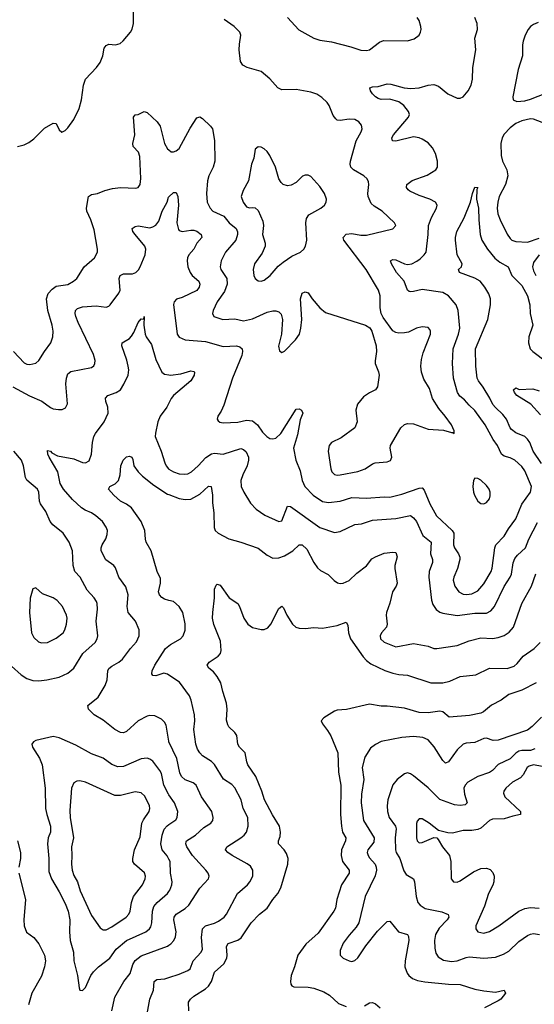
# Model space of a CAD drawing. Header units: inches. Extents: x 884691 to 1028259, y 526745 to 653629.
# Tile 171 of 241: x 1008980 to 1012496, y 592014 to 598736. Entities that reach past the tile are written whole.
import ezdxf

# ---------------------------------------------------------------- set-up
doc = ezdxf.new("R2010")
doc.units = ezdxf.units.IN
doc.header["$MEASUREMENT"] = 0
doc.layers.add('B0509', color=7, linetype='Continuous')
doc.layers.add('B0519', color=7, linetype='Continuous')

msp = doc.modelspace()

# ---------------------------------------------------------------- linework, layer by layer
at = {"layer": 'B0509', "color": 6}
for points, elevation in [([(1008965.6, 597870), (1009010, 597880.7), (1009042.9, 597897.1), (1009076.2, 597923.8), (1009150, 597996.6), (1009210, 598028.9), (1009230, 598028), (1009250, 597984), (1009269.2, 597969.2), (1009290, 597979), (1009310, 597997.7), (1009350, 598055.2), (1009386, 598130), (1009402.1, 598190), (1009417.1, 598290), (1009430.8, 598330), (1009505.3, 598410), (1009530, 598443.5), (1009548.4, 598490), (1009558.4, 598541.6), (1009570, 598560.8), (1009590, 598568.3), (1009634.4, 598565.6), (1009666, 598574), (1009687.8, 598592.2), (1009738.3, 598650), (1009748.7, 598671.3), (1009757.5, 598710), (1009757, 598810)], 2600), ([(1008937.7, 596470), (1009010, 596393.5), (1009030, 596384.2), (1009050, 596381.4), (1009090, 596390.8), (1009111.5, 596408.5), (1009149.4, 596470.6), (1009194, 596530), (1009206.3, 596570), (1009208.5, 596610), (1009202.4, 596650), (1009172.1, 596750), (1009164.3, 596830), (1009173.9, 596866.1), (1009203, 596897), (1009230, 596916.8), (1009310, 596928.6), (1009348.1, 596950), (1009370, 596970.1), (1009419.9, 597050), (1009491.3, 597110), (1009511.4, 597150), (1009512.8, 597170), (1009490, 597301.7), (1009467.2, 597370), (1009439.8, 597430), (1009436.4, 597450), (1009450.3, 597529.7), (1009470, 597541.7), (1009511.2, 597548.8), (1009562, 597570), (1009615.4, 597584.6), (1009670, 597591.6), (1009773.1, 597586.9), (1009790, 597591.4), (1009803.4, 597610), (1009808.8, 597651.3), (1009801.8, 597801.8), (1009791.2, 597831.2), (1009755.1, 597870), (1009752.3, 597890), (1009767.7, 597950), (1009756.8, 598070), (1009770, 598087.2), (1009790, 598089.4), (1009830, 598109.5), (1009850, 598101.9), (1009919.3, 598039.3), (1009939, 598010), (1009970, 597891.2), (1009990, 597854.2), (1010000, 597846.6)], 2500), ([(1008932.8, 596230), (1009047.4, 596167.4), (1009132.6, 596132.6), (1009190, 596089.1), (1009210, 596079.9), (1009245.7, 596074.3), (1009270, 596076.1), (1009293.3, 596086.7), (1009307.2, 596112.8), (1009295.6, 596250), (1009299.6, 596290), (1009310, 596318.1), (1009330, 596334.2), (1009470, 596361.9), (1009486.3, 596373.7), (1009493.9, 596390), (1009495.5, 596410), (1009485.3, 596450), (1009379.7, 596670), (1009364.1, 596710), (1009359.9, 596730), (1009361.7, 596750), (1009375.5, 596764.5), (1009410, 596776.2), (1009502.6, 596782.6), (1009570, 596773.1), (1009590, 596780.2), (1009598.7, 596790), (1009658.3, 596870), (1009666.2, 596890), (1009660.8, 596970), (1009667.2, 596990), (1009690, 597000.9), (1009750, 597001.5), (1009772.7, 597010), (1009791.7, 597028.3), (1009804.4, 597050), (1009836.3, 597130), (1009841.1, 597170), (1009835.6, 597190), (1009768.5, 597270), (1009754.3, 597290), (1009749.3, 597310), (1009770, 597324.2), (1009790, 597327.9), (1009870, 597316.1), (1009890, 597321.3), (1009910, 597333.8), (1009930, 597360.6), (1009954.1, 597430), (1009987.9, 597490), (1009996.4, 597523.6), (1010000, 597527.1)], 2400), ([(1010000, 593806.2), (1009998.2, 593810), (1009980.2, 593920.2), (1009970, 593941.2), (1009950, 593961.5), (1009903.4, 593983.4), (1009870, 593985.2), (1009850, 593980.9), (1009790, 593949.9), (1009710, 593875.7), (1009690, 593868.6), (1009670, 593870.2), (1009630, 593890.9), (1009550, 593954.9), (1009490, 593990.4), (1009450.4, 594030), (1009446, 594054), (1009515.6, 594110), (1009564.7, 594190), (1009578.4, 594230), (1009581.3, 594290), (1009590, 594305.8), (1009610, 594323.5), (1009657.8, 594350), (1009682.6, 594370), (1009736.7, 594443.3), (1009778.4, 594490), (1009797.4, 594530), (1009797.4, 594570), (1009771.7, 594630), (1009720.9, 594690), (1009715.6, 594730), (1009720.7, 594810), (1009705.4, 594865.4), (1009657.7, 594930), (1009635.1, 594995.1), (1009623.7, 595010), (1009569, 595049), (1009537.5, 595110), (1009537.4, 595130), (1009543.7, 595150), (1009568.2, 595191.8), (1009578.9, 595221.1), (1009579.6, 595250), (1009572.1, 595272.1), (1009546.7, 595310), (1009500, 595350), (1009470.2, 595370.2), (1009427.3, 595387.3), (1009403.3, 595403.3), (1009340.9, 595460.9), (1009280.5, 595530), (1009257.6, 595570), (1009241.2, 595650), (1009181.5, 595750), (1009171.9, 595770), (1009170, 595794.3), (1009190, 595790.4), (1009199.4, 595779.4), (1009237.8, 595757.8), (1009350, 595738.7), (1009410, 595712.9), (1009430.2, 595709.8), (1009454.4, 595725.6), (1009471.6, 595770), (1009476.9, 595850), (1009486.8, 595890), (1009497.3, 595910), (1009557.5, 595990), (1009583.7, 596050), (1009583.4, 596090), (1009568.8, 596130), (1009566.7, 596153.3), (1009582.8, 596170), (1009639, 596190), (1009669.8, 596210.2), (1009692.7, 596247.3), (1009720.2, 596310), (1009725, 596345), (1009722.3, 596370), (1009712.3, 596412.3), (1009678.2, 596510), (1009680.5, 596530), (1009730, 596560.1), (1009745.1, 596574.9), (1009760.4, 596599.6), (1009790, 596669), (1009810, 596694.6), (1009827.9, 596692.1), (1009830, 596710.4), (1009828.8, 596651.2), (1009836.9, 596590), (1009844.5, 596570), (1009879.7, 596519.7), (1009910, 596416.3), (1009952, 596330), (1009970, 596316.6), (1010000, 596311.7)], 2300), ([(1010000, 596117.8), (1009986.5, 596090), (1009939.9, 596030), (1009924, 595990), (1009906.9, 595913.1), (1009906.7, 595890), (1009946.7, 595790), (1009970.9, 595710), (1009979.8, 595690), (1009997, 595670), (1010000, 595668.1)], 2300), ([(1008923.2, 594323.2), (1008990, 594263.2), (1009030, 594238.2), (1009070, 594225.6), (1009110, 594222.3), (1009166.4, 594230), (1009250, 594248.1), (1009310, 594274.2), (1009350, 594309), (1009410.9, 594410), (1009495.3, 594484.7), (1009509.7, 594510), (1009514.5, 594530), (1009503.2, 594630), (1009512.4, 594712.4), (1009509.8, 594749.8), (1009504.5, 594764.5), (1009488.6, 594788.6), (1009440.8, 594840.8), (1009392.7, 594930), (1009357.5, 594970), (1009346.4, 595010), (1009340.7, 595110), (1009319.2, 595170), (1009276.3, 595230), (1009207.7, 595287.7), (1009188.3, 595310), (1009159.4, 595379.4), (1009121.6, 595430), (1009115.6, 595450), (1009110.8, 595510), (1009102.2, 595530), (1009030, 595591.8), (1009019.9, 595610), (1009006.3, 595690), (1008993.2, 595730), (1008941, 595790)], 2400), ([(1010000, 594772), (1009970, 594780.8), (1009951.9, 594791.9), (1009936.3, 594810), (1009929.5, 594830), (1009942.4, 594890), (1009941.4, 594921.4), (1009918.9, 594970), (1009878.3, 595110), (1009845.4, 595170), (1009839.8, 595190), (1009835.7, 595250), (1009810.5, 595310), (1009743.1, 595403.1), (1009710, 595428.5), (1009669.9, 595450), (1009622.5, 595490), (1009587.6, 595530), (1009597, 595550), (1009632.2, 595567.8), (1009654.9, 595590), (1009667.2, 595630), (1009670.5, 595690), (1009687, 595730), (1009710, 595750.7), (1009730, 595755.6), (1009745.4, 595750), (1009753.2, 595733.2), (1009759.2, 595690), (1009789, 595650), (1009819.3, 595619.3), (1009897.6, 595557.6), (1009990, 595497.5), (1010000, 595493.8)], 2200), ([(1010000, 594260.8), (1009990, 594267.3), (1009965.9, 594274.1), (1009910, 594257.6), (1009890, 594259.4), (1009882.8, 594270), (1009885.5, 594290), (1009903.4, 594330), (1009977.2, 594442.8), (1010000, 594461.7)], 2200), ([(1010000, 593445.2), (1009996.8, 593450), (1009964.9, 593510), (1009948.3, 593590), (1009938.5, 593610), (1009890, 593673.1), (1009870, 593687.7), (1009850, 593693.6), (1009810, 593689.1), (1009690, 593638.2), (1009650, 593634.6), (1009610, 593650.4), (1009550, 593694.3), (1009470, 593724), (1009363, 593783), (1009250, 593833.5), (1009210, 593841.5), (1009090, 593814.2), (1009074.4, 593805.6), (1009064.2, 593790), (1009067, 593770), (1009114.6, 593694.6), (1009133.5, 593650), (1009154.4, 593490), (1009157.1, 593350), (1009165.2, 593310), (1009191.3, 593230), (1009190.4, 593190), (1009175.7, 593150), (1009170.7, 593110), (1009178.7, 593010), (1009180, 592920), (1009198.1, 592870), (1009250, 592781.5), (1009290, 592703.2), (1009311.4, 592650), (1009321.8, 592590), (1009319.7, 592510), (1009324.5, 592450), (1009348.4, 592370), (1009351.2, 592310), (1009375.2, 592210), (1009385.7, 592125.7), (1009391.2, 592111.2), (1009410, 592108.5), (1009430, 592128.4), (1009467.2, 592210), (1009483.8, 592236.2), (1009518.6, 592270), (1009596.1, 592330), (1009638.5, 592390), (1009710, 592448.8), (1009841.9, 592510), (1009866.8, 592530), (1009876, 592544), (1009883.9, 592570), (1009887.4, 592650), (1009897.5, 592682.5), (1009919.5, 592710), (1009988.9, 592770), (1010000, 592785.4)], 2400), ([(1010000, 593004.8), (1009987.9, 593027.9), (1009954.1, 593070), (1009945.2, 593110), (1009953.1, 593170), (1009967.8, 593210), (1009987.9, 593232.1), (1010000, 593240.8)], 2400), ([(1008966.4, 593130), (1008984.9, 593050), (1008985.2, 593010), (1008975.4, 592950)], 2300), ([(1008974.7, 592910), (1009019.5, 592730), (1009008.2, 592590), (1009010, 592549.1), (1009027, 592507), (1009077.9, 592470), (1009110, 592426.8), (1009150, 592350), (1009157.2, 592310), (1009150.8, 592270), (1009130, 592205.4), (1009062.6, 592090), (1009040.6, 592010)], 2300), ([(1009610.2, 591970), (1009630, 592062.6), (1009690.8, 592170), (1009736, 592224), (1009753.6, 592286.4), (1009770, 592313.1), (1009810, 592344.6), (1009989.2, 592410.8), (1010000, 592418)], 2300), ([(1009851.6, 591950), (1009869.6, 592050), (1009894.3, 592110), (1009899.1, 592170), (1009916.8, 592183.2), (1009971.7, 592188.3), (1010000, 592197.8)], 2200)]:
    msp.add_lwpolyline(points, dxfattribs=dict(at, elevation=elevation))
at = {"layer": 'B0509', "color": 6, "elevation": 2500}
for points in [[(1009090, 594857), (1009069.3, 594850.7), (1009052.6, 594787.4), (1009047.9, 594690), (1009060.1, 594550), (1009077.9, 594517.9), (1009109.2, 594489.2), (1009130, 594481.2), (1009170, 594483.8), (1009230, 594513.4), (1009277.1, 594550), (1009289.6, 594570.4), (1009300.4, 594610), (1009304.1, 594650), (1009300.3, 594670), (1009271.7, 594730), (1009236.3, 594770), (1009210, 594788.7), (1009137.1, 594817.1)], [(1009390, 593539.2), (1009370, 593537.7), (1009350, 593525.7), (1009334.5, 593490), (1009322, 593338), (1009324.2, 593290), (1009347.6, 593150), (1009334, 593090), (1009337.2, 593030), (1009334.4, 592970), (1009339.3, 592930), (1009350, 592894.7), (1009374.6, 592850), (1009392.9, 592790), (1009470, 592620.7), (1009530, 592536), (1009550, 592522.4), (1009570, 592522.8), (1009610, 592543.6), (1009707.1, 592610), (1009726.4, 592630), (1009734.7, 592650), (1009744.9, 592710), (1009757.6, 592750), (1009818.2, 592830), (1009837.1, 592870), (1009839.2, 592890), (1009832.7, 592912.7), (1009764.5, 592970), (1009754.3, 592990), (1009752.2, 593010), (1009765.5, 593070), (1009802.9, 593157.1), (1009815.3, 593250), (1009825.9, 593274.1), (1009864.5, 593330), (1009869.7, 593350), (1009866.9, 593370), (1009834.3, 593434.3), (1009810, 593458.3), (1009770, 593464.6), (1009670, 593440.5), (1009630, 593439.5), (1009430, 593530.7)]]:
    msp.add_lwpolyline(points, close=True, dxfattribs=at)
at = {"layer": 'B0519', "color": 6}
for points, elevation in [([(1010000, 597527.1), (1010030, 597557), (1010050, 597556.7), (1010061.1, 597530), (1010065.5, 597470), (1010052.8, 597350), (1010064.4, 597304.4), (1010070, 597296.9), (1010090, 597289.8), (1010150, 597299.2), (1010170, 597299.4), (1010190, 597293.1), (1010219.9, 597270), (1010224.6, 597250), (1010191.1, 597210), (1010169.5, 597170.5), (1010136.4, 597130), (1010126.8, 597110), (1010124.2, 597090), (1010129.4, 597049.4), (1010144.1, 597010), (1010158.9, 596990), (1010203.7, 596950), (1010209.8, 596930), (1010205.2, 596910), (1010190, 596887.2), (1010090, 596840.2), (1010052, 596828), (1010035.2, 596810), (1010030, 596790.8), (1010056.9, 596590), (1010070, 596569.8), (1010110, 596550.3), (1010250, 596540.2), (1010370, 596504.9), (1010460.3, 596510), (1010483.8, 596503.7), (1010499.7, 596490), (1010502.4, 596470), (1010497, 596443), (1010434.8, 596290), (1010375.1, 596104.9), (1010356.4, 596063.6), (1010332.9, 596030), (1010328.8, 596010), (1010337, 595997), (1010347.8, 595987.8), (1010370, 595984.1), (1010470, 595988.9), (1010530, 596001.7), (1010570, 595998.6), (1010605.2, 595970), (1010639.5, 595919.5), (1010668.3, 595890), (1010690, 595877.4), (1010710, 595874.6), (1010730, 595880.4), (1010765.3, 595910), (1010870, 596076.5), (1010890, 596079.9), (1010905.4, 596070), (1010914.3, 596050), (1010895.6, 596004.4), (1010878, 595902), (1010850.4, 595810), (1010865.8, 595730), (1010896.2, 595656.2), (1010909.7, 595590), (1010928.1, 595550), (1010984.4, 595490), (1011050, 595446.9), (1011090, 595440), (1011170, 595449), (1011250, 595473.1), (1011350, 595470.5), (1011470, 595478.6), (1011510, 595476.3), (1011590, 595497.1), (1011710, 595538), (1011730, 595540.1), (1011743.5, 595523.5), (1011782.9, 595430), (1011828.2, 595350), (1011935.2, 595250), (1011946.6, 595230), (1011943.8, 595150), (1011951.3, 595130), (1011978.2, 595090), (1011986.3, 595066.3), (1011986.5, 595050), (1011972, 594990), (1011945.1, 594930), (1011942.6, 594910), (1011953.4, 594870), (1011981.2, 594830), (1012010, 594814.7), (1012031.6, 594811.6), (1012070, 594815.6), (1012110, 594836.4), (1012150, 594883.9), (1012201.2, 594970), (1012208, 594992), (1012226.7, 595130), (1012233.7, 595150), (1012290.6, 595209.4), (1012319.9, 595260.1), (1012370, 595329.5), (1012411.2, 595428.8), (1012469.5, 595510), (1012476, 595550), (1012430, 595655.6), (1012410, 595686.9), (1012363, 595730), (1012330, 595745.3), (1012290, 595755.9), (1012270.7, 595770.7), (1012243.3, 595830), (1012215.2, 595870), (1012160.4, 595970), (1012090, 596067.4), (1012050, 596104.4), (1012020.1, 596140.1), (1011986.4, 596166.4), (1011971.4, 596191.4), (1011944.4, 596290), (1011936.6, 596390), (1011940.6, 596490), (1011977.5, 596590), (1011986.6, 596630), (1011975.5, 596750), (1011962.4, 596790), (1011908.7, 596850), (1011870, 596874.6), (1011730, 596893.3), (1011670, 596879.9), (1011650, 596877.9), (1011641.6, 596881.6), (1011629.5, 596890), (1011606, 596950), (1011554.5, 597010), (1011520, 597070), (1011514, 597090), (1011530, 597100.1), (1011550, 597096.9), (1011610, 597070), (1011630, 597065.7), (1011658.5, 597070), (1011692.8, 597087.2), (1011715.5, 597104.5), (1011743.4, 597130), (1011756.5, 597150), (1011771.2, 597270), (1011773.6, 597330), (1011794.2, 597385.8), (1011828.8, 597450), (1011832.5, 597470), (1011819.9, 597490), (1011781.7, 597510), (1011710, 597534.8), (1011645.3, 597565.3), (1011633.5, 597573.5), (1011621.9, 597590), (1011625.9, 597610), (1011661.3, 597638.7), (1011764.3, 597675.7), (1011823.9, 597710), (1011835.5, 597730), (1011835.1, 597770), (1011821.8, 597821.8), (1011800.5, 597860.5), (1011770, 597896.5), (1011730, 597921), (1011708.9, 597930), (1011670, 597936.6), (1011550, 597907.6), (1011527.8, 597910), (1011522.9, 597930), (1011533.4, 597950), (1011636.3, 598070), (1011642.4, 598090), (1011636.8, 598110), (1011605.6, 598150), (1011570, 598174.4), (1011510, 598192.9), (1011450, 598191.6), (1011430, 598197.2), (1011410, 598209.7), (1011390.7, 598230), (1011377.3, 598250), (1011371.9, 598270), (1011390, 598277.3), (1011430, 598280.7), (1011490, 598297.2), (1011515.9, 598295.9), (1011606, 598270), (1011652.6, 598267.4), (1011709.6, 598270.4), (1011771.5, 598288.5), (1011810, 598292.6), (1011842, 598282), (1011906.2, 598230), (1011970, 598199.8), (1011990, 598200.2), (1012010, 598209.4), (1012042.9, 598250), (1012063.6, 598290), (1012073, 598330), (1012075.5, 598410), (1012095.7, 598530), (1012089.5, 598610), (1012107.6, 598670), (1012105.6, 598710), (1012090, 598750)], 2400), ([(1010000, 597846.6), (1010015.1, 597835.1), (1010030, 597833.1), (1010050, 597840.4), (1010070, 597857.8), (1010143.9, 597996.1), (1010190, 598065.2), (1010210, 598072.3), (1010230, 598062.7), (1010283.1, 598010), (1010296.6, 597990), (1010311, 597911), (1010312.8, 597770), (1010303.1, 597730), (1010271.7, 597670), (1010262.9, 597637.1), (1010255.7, 597550), (1010261.9, 597490), (1010281.9, 597450), (1010299.9, 597430), (1010374.5, 597394.5), (1010411, 597350), (1010460, 597310), (1010468.2, 597288.2), (1010468.3, 597270), (1010455.8, 597230), (1010385.2, 597150), (1010355.9, 597090), (1010348.8, 597050), (1010353.3, 597030), (1010394.3, 596970), (1010396.9, 596930), (1010379.1, 596880.9), (1010330.3, 596810), (1010303, 596750), (1010296.9, 596730), (1010306.1, 596710), (1010368.7, 596688.7), (1010450, 596694.1), (1010510, 596680.1), (1010570, 596692.9), (1010670, 596739.8), (1010710, 596747.5), (1010730, 596747.6), (1010750, 596741.3), (1010766, 596726), (1010774.5, 596690), (1010769.8, 596590.2), (1010748, 596508), (1010754.8, 596474.8), (1010770, 596463.2), (1010790, 596473), (1010865.3, 596550), (1010890.8, 596589.2), (1010901, 596630), (1010906.9, 596690), (1010899.7, 596830), (1010910, 596868.1), (1010930, 596879.1), (1010950, 596872), (1010977.8, 596830), (1011030, 596770.1), (1011070, 596738.1), (1011343.1, 596650), (1011372.2, 596632.2), (1011387, 596610), (1011416.4, 596510), (1011417.6, 596470), (1011407.7, 596407.7), (1011409.4, 596390), (1011432.4, 596332.4), (1011435, 596310), (1011425.1, 596230), (1011411, 596209), (1011370, 596188.7), (1011330, 596161.2), (1011288.2, 596111.8), (1011276.9, 596070), (1011284.9, 595990), (1011269.2, 595950.8), (1011177.5, 595882.5), (1011110, 595850.4), (1011095.5, 595830), (1011088, 595790), (1011105.2, 595670), (1011112.7, 595650), (1011130, 595630.1), (1011150, 595626), (1011170, 595628.1), (1011290, 595652.5), (1011341, 595670), (1011390, 595703.9), (1011409, 595711), (1011490, 595717.4), (1011513.8, 595726.1), (1011522.1, 595750), (1011511.8, 595810), (1011513.3, 595830), (1011583.2, 595950), (1011610, 595973.4), (1011630, 595978.9), (1011670, 595976.9), (1011770, 595939.9), (1011874.8, 595934.8), (1011930, 595917), (1011938.4, 595918.4), (1011948, 595912), (1011949.5, 595930), (1011929.8, 595970), (1011887.4, 596030), (1011842.5, 596082.5), (1011799.7, 596150), (1011778.9, 596218.9), (1011741.1, 596281.1), (1011725.4, 596330), (1011720.6, 596370), (1011724.8, 596415.2), (1011737.6, 596462.4), (1011786.7, 596590), (1011787.4, 596610), (1011781.6, 596621.6), (1011770, 596633.8), (1011730, 596639.5), (1011690, 596630.5), (1011636.2, 596603.8), (1011610, 596597.5), (1011570, 596596.3), (1011550, 596600.4), (1011530, 596611.7), (1011463.2, 596703.2), (1011450.2, 596730.2), (1011442.2, 596770), (1011443.2, 596850), (1011431, 596890), (1011347.2, 597030), (1011194.2, 597230), (1011190.3, 597250), (1011210, 597271.9), (1011250, 597275.8), (1011310, 597264.1), (1011350, 597264.8), (1011530, 597308.3), (1011550.4, 597330), (1011541.7, 597350), (1011456.7, 597430), (1011402.1, 597462.1), (1011381.8, 597481.8), (1011360.6, 597530), (1011358.9, 597550), (1011365.9, 597610), (1011363.7, 597630), (1011354.3, 597650), (1011331, 597671), (1011259.9, 597710), (1011242.8, 597730), (1011237.9, 597750), (1011239.6, 597770), (1011278.5, 597910), (1011313.9, 597970), (1011320.9, 597990), (1011315.8, 598015.8), (1011298, 598038), (1011270, 598055.4), (1011230, 598058.1), (1011170, 598048.2), (1011150, 598051.2), (1011138.9, 598058.9), (1011121, 598081), (1011094, 598150), (1011081.3, 598170), (1011045, 598205), (1011010, 598227.4), (1010970, 598241.3), (1010870, 598259.5), (1010770, 598256.2), (1010743.4, 598270), (1010690, 598331.5), (1010630, 598382.2), (1010534.2, 598410), (1010504.8, 598424.8), (1010488.4, 598450), (1010479.3, 598530), (1010480.9, 598570), (1010491.4, 598630), (1010484.4, 598650), (1010444.4, 598690), (1010377.7, 598737.7)], 2500), ([(1010810, 598752), (1010887.9, 598667.9), (1010990.8, 598610.8), (1011030, 598596.3), (1011110, 598584.3), (1011243, 598550), (1011310, 598527.3), (1011350, 598524.8), (1011370, 598531), (1011438, 598582), (1011465.6, 598594.4), (1011630, 598591.6), (1011674.1, 598605.9), (1011708.3, 598630), (1011718.8, 598650), (1011722, 598670), (1011720.9, 598690), (1011708.3, 598730), (1011695.6, 598750)], 2500), ([(1012523.1, 598716.9), (1012490, 598703.9), (1012470, 598689.2), (1012454.5, 598670), (1012433.8, 598630), (1012419.7, 598590), (1012414.4, 598565.6), (1012415.5, 598490), (1012385, 598395), (1012350.1, 598210.1), (1012351.1, 598190), (1012376.6, 598176.6), (1012430, 598181.4), (1012470, 598192.5), (1012573.9, 598234)], 2400), ([(1012550, 598035.1), (1012490, 598056.2), (1012470, 598058.2), (1012410, 598045.3), (1012370, 598026.7), (1012330, 597996.8), (1012290, 597954.3), (1012276.2, 597930), (1012267, 597890), (1012269.5, 597810), (1012279.4, 597770), (1012308.5, 597710), (1012314.5, 597670), (1012298.5, 597610), (1012256.6, 597530), (1012245.9, 597490), (1012242.5, 597450), (1012247.7, 597410), (1012263, 597370), (1012311.3, 597271.3), (1012330, 597241.3), (1012342.7, 597230), (1012370, 597220.8), (1012450, 597217.3), (1012530, 597245.4)], 2400), ([(1012546, 595706), (1012488.3, 595790), (1012464.5, 595850), (1012450, 595871.6), (1012430, 595890.2), (1012370, 595915.2), (1012339.1, 595939.1), (1012330, 595950.7), (1012306.5, 596010), (1012281.6, 596041.6), (1012230, 596088.6), (1012213.5, 596110), (1012192.6, 596152.6), (1012147, 596227), (1012114.4, 596270), (1012106, 596290), (1012095.6, 596370), (1012093.8, 596490), (1012177.8, 596690), (1012197.1, 596790), (1012197, 596830), (1012184.1, 596864.1), (1012157.3, 596910), (1012125.1, 596950), (1012090, 596972.1), (1011984.1, 597010), (1011979.1, 597030), (1011997.7, 597050), (1012002.4, 597070), (1011969.6, 597130), (1011957.8, 597230), (1011957.8, 597250), (1011967.1, 597290), (1012016.2, 597383.9), (1012061, 597490), (1012074.1, 597550), (1012090, 597593.8), (1012110, 597591.3), (1012103.7, 597576.3), (1012101.4, 597510), (1012114.4, 597450), (1012115.8, 597370), (1012125.7, 597270), (1012137.9, 597230), (1012176.7, 597170), (1012227.1, 597107), (1012259.9, 597079.9), (1012316.4, 597050), (1012343.2, 596990), (1012410, 596922.4), (1012450.2, 596850), (1012464.8, 596790), (1012467.8, 596730), (1012484.8, 596650), (1012459.1, 596570), (1012456.2, 596530), (1012467.2, 596490), (1012484.9, 596470), (1012579.6, 596399.6)], 2300), ([(1012528.3, 597131.7), (1012490, 597078), (1012484.6, 597050), (1012490, 597022), (1012505.3, 596990)], 2400), ([(1010000, 596311.7), (1010010, 596310), (1010081.9, 596318.1), (1010150, 596337.8), (1010170, 596335.2), (1010174.7, 596330), (1010172.1, 596310), (1010149.1, 596270), (1010031.3, 596170), (1010015.7, 596150), (1010000, 596117.8)], 2300), ([(1012538.5, 596038.5), (1012471.7, 596111.7), (1012376.3, 596170), (1012359.9, 596190), (1012354, 596210), (1012370, 596223.2), (1012391.7, 596211.7), (1012484.7, 596215.3), (1012530, 596203.3)], 2200), ([(1010000, 595668.1), (1010030, 595648.7), (1010070, 595635.7), (1010107.6, 595632.4), (1010130, 595636.6), (1010153.8, 595650), (1010200.1, 595690), (1010252.1, 595747.9), (1010290, 595772.1), (1010310, 595777.5), (1010370, 595771), (1010490, 595808.3), (1010510, 595802.5), (1010526.3, 595786.3), (1010543.3, 595750), (1010544, 595730), (1010535.2, 595690), (1010504, 595630), (1010491.1, 595590), (1010492.8, 595550), (1010510.8, 595510), (1010555.9, 595435.9), (1010594.6, 595394.6), (1010654.4, 595354.4), (1010750, 595311.4), (1010770, 595314.7), (1010810, 595416), (1010830, 595413.5), (1011030, 595269.5), (1011130, 595234.2), (1011170, 595242.3), (1011270, 595289.2), (1011314.3, 595294.3), (1011390, 595320.4), (1011550, 595330.7), (1011650, 595352.1), (1011670, 595336.3), (1011690.3, 595310), (1011734.9, 595214.9), (1011791.9, 595170), (1011786.3, 595090), (1011799.3, 595050), (1011801.2, 595030), (1011777.9, 594970), (1011775, 594930), (1011792.6, 594772.6), (1011803.1, 594743.1), (1011824.8, 594710), (1011850, 594691), (1011870, 594683.6), (1011970, 594668.5), (1012090, 594683.5), (1012170, 594685.6), (1012198.6, 594701.4), (1012222.9, 594730), (1012290, 594867.3), (1012331.9, 594930), (1012339.6, 594950), (1012352.5, 595027.5), (1012363, 595057), (1012380.2, 595079.8), (1012434.9, 595130), (1012458.6, 595190), (1012517.4, 595302.6)], 2300), ([(1010000, 595493.8), (1010070, 595467.9), (1010110, 595459.6), (1010150, 595463.2), (1010210, 595496.5), (1010270, 595551.7), (1010288.3, 595548.3), (1010298.4, 595490), (1010297.4, 595437.4), (1010306.9, 595370), (1010308.2, 595270), (1010316.2, 595250), (1010335, 595230), (1010410, 595192.5), (1010490, 595170), (1010608.8, 595128.8), (1010670, 595080.4), (1010710, 595060.1), (1010750, 595061.9), (1010790, 595075.5), (1010846.5, 595110), (1010890, 595151.8), (1010910, 595151.9), (1010940.9, 595120.9), (1010990, 595030.9), (1011014.9, 594994.9), (1011036.2, 594976.2), (1011088.6, 594948.6), (1011127.6, 594907.6), (1011151.9, 594891.9), (1011170, 594887.2), (1011190, 594888.5), (1011230, 594906.8), (1011282.6, 594957.4), (1011350, 595007.1), (1011385.3, 595054.7), (1011410, 595069.7), (1011470, 595095.2), (1011530, 595102.1), (1011550, 595097.9), (1011559.2, 595070), (1011542.9, 595010), (1011542.2, 594990), (1011559.2, 594890), (1011552.5, 594870), (1011527.5, 594830), (1011508.3, 594751.7), (1011485.2, 594690), (1011483.4, 594670), (1011490.5, 594610), (1011486, 594590), (1011451.2, 594550), (1011442.2, 594530), (1011444.7, 594510), (1011470, 594486.4), (1011550, 594455.1), (1011670, 594476.4), (1011770, 594458.8), (1011810, 594444.1), (1011830, 594443.5), (1011970, 594462.7), (1012050, 594495), (1012130, 594515.2), (1012210, 594511.6), (1012250, 594517.4), (1012290, 594531.6), (1012324.1, 594555.9), (1012353.1, 594590), (1012410, 594749.6), (1012477.3, 594870), (1012506.7, 594953.3)], 2200), ([(1010134.9, 591970), (1010134.2, 592030), (1010146.4, 592050), (1010170.8, 592070), (1010250, 592120.3), (1010270, 592139), (1010291.5, 592170), (1010310, 592233), (1010374.9, 592290), (1010394.5, 592330), (1010397.9, 592350), (1010394.2, 592410), (1010404.1, 592430), (1010470, 592452.9), (1010492.8, 592467.2), (1010562.1, 592570), (1010618.4, 592630), (1010669.9, 592670), (1010708.7, 592730), (1010742.9, 592770), (1010764.1, 592810), (1010812.2, 592970), (1010813.5, 593010), (1010803.4, 593043.4), (1010787.9, 593067.9), (1010749.1, 593110), (1010747.8, 593130), (1010759, 593161), (1010761.9, 593190), (1010754, 593230), (1010706.8, 593306.8), (1010653.4, 593410), (1010635.3, 593470), (1010593.8, 593570), (1010539.5, 593650), (1010531.3, 593670), (1010521, 593730), (1010481.5, 593770), (1010470, 593790), (1010464.6, 593850), (1010450, 593870), (1010408.1, 593908.1), (1010401.2, 593921.2), (1010393.6, 593953.6), (1010397.7, 594030), (1010394.1, 594070), (1010367.8, 594150), (1010354.7, 594210), (1010330, 594253.3), (1010304.2, 594284.2), (1010272.5, 594310), (1010260.5, 594330), (1010273.7, 594350), (1010336.6, 594390), (1010351.4, 594410), (1010357, 594430), (1010353, 594493), (1010306.5, 594606.5), (1010298.2, 594650), (1010298.8, 594690), (1010311.6, 594788.5), (1010311.1, 594848.9), (1010323.3, 594876.8), (1010330, 594882.5), (1010350, 594876), (1010410.7, 594790), (1010470, 594751), (1010482, 594730), (1010510.9, 594650), (1010539.2, 594610), (1010570, 594587.4), (1010630, 594573.2), (1010650, 594573.8), (1010675, 594585), (1010697, 594610), (1010750, 594715.8), (1010770, 594732.5), (1010781.5, 594721.5), (1010804.6, 594670), (1010844.7, 594610), (1010866.4, 594590), (1010890, 594581.3), (1010930, 594579.1), (1010990, 594585.7), (1011050, 594582.1), (1011150, 594601.3), (1011210, 594623), (1011221.6, 594601.6), (1011226.1, 594550), (1011239.5, 594510), (1011326.5, 594386.5), (1011350, 594360.4), (1011378.4, 594338.4), (1011473.6, 594293.6), (1011530, 594274.3), (1011570, 594265), (1011630, 594260.2), (1011788.3, 594208.3), (1011870, 594208.8), (1011919.5, 594220.5), (1011990, 594252.1), (1012096.1, 594263.9), (1012190, 594308.5), (1012310, 594307.5), (1012357.9, 594322.1), (1012379.2, 594340.8), (1012419.7, 594390), (1012495.9, 594444.1), (1012535.6, 594484.4)], 2100), ([(1010000, 594461.7), (1010009.9, 594470), (1010079.4, 594510), (1010097.6, 594530), (1010110.4, 594569.6), (1010110, 594611.2), (1010095.3, 594690), (1010069.5, 594730), (1010030, 594763.3), (1010000, 594772)], 2200), ([(1010000, 592197.8), (1010070, 592221.1), (1010130, 592244.6), (1010144.3, 592255.7), (1010165, 592310), (1010220, 592370), (1010228.9, 592390), (1010221.5, 592470), (1010229.4, 592530.6), (1010250.1, 592549.9), (1010310, 592567.5), (1010339, 592581), (1010377.7, 592610), (1010393.5, 592630), (1010469.3, 592770.7), (1010535.6, 592830), (1010552.2, 592850), (1010572.6, 592890), (1010573.3, 592930), (1010556.3, 592956.3), (1010534, 592974), (1010431.4, 593030), (1010402.3, 593050), (1010386.6, 593070), (1010396, 593090), (1010490, 593151), (1010513.4, 593170), (1010528.9, 593190), (1010541.8, 593230), (1010538.3, 593290), (1010505.9, 593350), (1010493.8, 593410), (1010450, 593491.2), (1010430, 593514.2), (1010372.2, 593552.2), (1010310, 593652.3), (1010290, 593672), (1010230.1, 593710.1), (1010210, 593731.3), (1010195.5, 593755.5), (1010183.1, 593790), (1010170.2, 593889.8), (1010176.1, 593950), (1010174, 593990), (1010152.5, 594090), (1010141.3, 594121.3), (1010072.9, 594212.9), (1010000, 594260.8)], 2200), ([(1012509.6, 594210), (1012410, 594159.8), (1012322.3, 594130), (1012270, 594089.9), (1012202.4, 594057.6), (1012147.7, 594010), (1012130, 594001.9), (1012053.8, 593986.2), (1011913.8, 593973.8), (1011870.4, 594010.4), (1011850, 594015.6), (1011770, 594004.8), (1011710, 594006.4), (1011610, 594036.1), (1011490, 594050.5), (1011449.8, 594049.8), (1011370, 594063.4), (1011212.9, 594027.1), (1011150, 594022.7), (1011130, 594016.5), (1011057, 593970), (1011040.2, 593950), (1011047.9, 593930), (1011084, 593884), (1011106.5, 593846.5), (1011152.7, 593730), (1011158.6, 593598.6), (1011173.1, 593510), (1011172.5, 593310), (1011178.6, 593230), (1011186.6, 593190), (1011207.6, 593150), (1011207, 593130), (1011179, 593070), (1011175.4, 593030), (1011184.6, 592990), (1011230.3, 592930.3), (1011230.9, 592910), (1011179.1, 592830), (1011147.6, 592730), (1011136.6, 592670), (1011125.5, 592650), (1011020, 592500), (1010934.8, 592425.2), (1010881.2, 592350), (1010858.5, 592270), (1010835.7, 592210), (1010829.3, 592170), (1010831.5, 592151.5), (1010840.5, 592140.5), (1010853.7, 592133.7), (1010950, 592132.3), (1010990, 592123.7), (1011058.8, 592098.8), (1011097.1, 592077.1), (1011159.3, 592019.3), (1011210, 591999.3)], 2100), ([(1012544.8, 593975.2), (1012480.3, 593910), (1012450, 593886.4), (1012250, 593817.4), (1012215.6, 593815.6), (1012170.1, 593830.1), (1012150, 593830), (1012090, 593802), (1012030, 593796.6), (1012010, 593790.4), (1011970, 593752.2), (1011910, 593668.6), (1011890, 593660.1), (1011870, 593679.7), (1011812.6, 593772.6), (1011770, 593818.7), (1011735.2, 593835.2), (1011670, 593842.2), (1011590, 593836.6), (1011450, 593808.3), (1011411.7, 593788.3), (1011377.5, 593762.5), (1011337.4, 593702.6), (1011319.9, 593630), (1011331.1, 593550), (1011315, 593450), (1011313.2, 593390), (1011329.5, 593270), (1011401.9, 593150), (1011398.5, 593121.5), (1011359.6, 593070), (1011354.5, 593050), (1011360, 593030), (1011370, 593014.9), (1011407.8, 592970), (1011416, 592950), (1011417.9, 592930), (1011407.6, 592892.4), (1011339.9, 592750), (1011296.7, 592570), (1011279.5, 592540.5), (1011230, 592486.5), (1011190, 592431.6), (1011170, 592381.7), (1011170.5, 592350), (1011189.8, 592329.8), (1011230, 592310.7), (1011250, 592307.3), (1011270, 592312.3), (1011290, 592332.7), (1011345.8, 592414.2), (1011425.6, 592514.4), (1011490, 592580.3), (1011510, 592582.4), (1011568, 592508), (1011629.2, 592490), (1011636.7, 592476.7), (1011639.3, 592450), (1011613.6, 592310), (1011612.4, 592270), (1011627.2, 592227.2), (1011639.4, 592210), (1011664.4, 592190), (1011697.8, 592177.8), (1011748.8, 592168.8), (1011910, 592151), (1011990, 592148.6), (1012090, 592117.8), (1012150, 592106), (1012230, 592097.9), (1012290.1, 592110.1), (1012299.1, 592090), (1012266.8, 592050), (1012250, 592037.9), (1012155.7, 591990)], 2200), ([(1010000, 592418), (1010013.2, 592426.8), (1010032.5, 592450), (1010044.1, 592475.9), (1010048.5, 592510), (1010034.3, 592590), (1010036.6, 592610), (1010049.7, 592630.3), (1010111.1, 592668.9), (1010134.9, 592690), (1010210, 592806.9), (1010270, 592870), (1010274.9, 592890), (1010268.1, 592910), (1010251.8, 592930), (1010160.5, 593030), (1010122, 593090), (1010114.2, 593110), (1010117.5, 593122.5), (1010120.1, 593130), (1010181.5, 593170), (1010239.1, 593220.9), (1010285.6, 593250), (1010300.6, 593270), (1010303.1, 593290), (1010291.8, 593330), (1010222.2, 593430), (1010185.5, 593510), (1010166, 593526), (1010110, 593547.1), (1010085.1, 593570), (1010074.8, 593594.8), (1010052.8, 593692.8), (1010000, 593806.2)], 2300), ([(1012500.5, 593759.5), (1012470, 593746.9), (1012410, 593746.9), (1012390, 593742.4), (1012370.5, 593729.5), (1012330, 593689.1), (1012248.8, 593651.2), (1012210, 593611.4), (1012190, 593597.7), (1012109.7, 593570.3), (1012042.5, 593530), (1012022.9, 593510), (1012014.8, 593490), (1012017.9, 593450), (1012037, 593390), (1012023.9, 593376.1), (1011990, 593372.2), (1011950, 593376.5), (1011850, 593412), (1011770, 593492.6), (1011670, 593574.9), (1011650, 593588.2), (1011630, 593594.4), (1011610, 593588.7), (1011559.1, 593550), (1011528.5, 593511.5), (1011496.1, 593410), (1011490.8, 593370), (1011492.9, 593330), (1011504.4, 593290), (1011546.7, 593230), (1011552.5, 593212.5), (1011544.9, 593150), (1011547.2, 593070), (1011552.5, 593050), (1011576.2, 593010), (1011605.4, 592925.4), (1011621.1, 592901.1), (1011671.4, 592870), (1011677.5, 592850), (1011687.9, 592750), (1011700.9, 592710), (1011715.1, 592690), (1011750, 592669.2), (1011864.5, 592644.5), (1011908.2, 592628.2), (1011911.4, 592610), (1011900, 592590), (1011846.5, 592533.5), (1011820.9, 592490), (1011814.4, 592450), (1011816.9, 592396.9), (1011824.1, 592364.1), (1011838.9, 592338.9), (1011875.2, 592315.2), (1011930, 592305.6), (1011970, 592310.5), (1012030, 592334.6), (1012050, 592337.8), (1012150, 592329.8), (1012230, 592336.4), (1012284.5, 592355.5), (1012322.2, 592377.8), (1012390, 592444), (1012450, 592483.6), (1012470, 592493.8), (1012490, 592497.3), (1012531.4, 592491.4)], 2300), ([(1012550, 593637.7), (1012490, 593648.4), (1012460, 593640), (1012446, 593630), (1012419.1, 593580.9), (1012400.6, 593559.4), (1012347.6, 593530), (1012301.7, 593490), (1012287.2, 593470), (1012285.2, 593454.8), (1012295.1, 593430), (1012401.5, 593330), (1012402.3, 593310), (1012350, 593299.5), (1012290, 593279.6), (1012210, 593278.2), (1012190, 593269.3), (1012130, 593217.4), (1012110, 593206.8), (1012070, 593200.6), (1012010, 593200.6), (1011938, 593182), (1011904.6, 593184.6), (1011841.6, 593201.6), (1011778.4, 593250), (1011730, 593279.5), (1011710, 593280.7), (1011695.8, 593264.2), (1011691.8, 593248.2), (1011690.6, 593150.6), (1011695.7, 593130), (1011710, 593117.4), (1011730, 593117.9), (1011810, 593153.5), (1011830, 593150.2), (1011840, 593140), (1011867.7, 593090), (1011916.1, 593030), (1011924.9, 592990), (1011927.4, 592870), (1011944.4, 592850), (1011968.6, 592848.6), (1011990, 592857.8), (1012080.4, 592919.6), (1012130, 592941.1), (1012170, 592943.8), (1012194, 592934), (1012213.2, 592913.2), (1012220.8, 592890), (1012220.4, 592850), (1012213.3, 592826.7), (1012182.8, 592770), (1012155.5, 592684.5), (1012097.1, 592550), (1012095.9, 592530), (1012110, 592509.8), (1012150, 592500.7), (1012190, 592512), (1012254.5, 592550), (1012389.6, 592650.4), (1012430, 592668.3), (1012470, 592676.1), (1012530, 592670.2)], 2400), ([(1010000, 593240.8), (1010046.1, 593273.9), (1010056.6, 593290), (1010059.8, 593330), (1010037.1, 593390), (1010000, 593445.2)], 2400), ([(1010000, 592785.4), (1010006.1, 592793.9), (1010020.1, 592830), (1010021.6, 592850), (1010011.6, 592910), (1010007.8, 592990), (1010000, 593004.8)], 2400), ([(1011335.3, 592004.7), (1011370, 592025), (1011390, 592027), (1011410, 592017.7), (1011443.5, 591990)], 2100)]:
    msp.add_lwpolyline(points, dxfattribs=dict(at, elevation=elevation))
for points, elevation in [([(1010610, 597867.8), (1010588.7, 597851.3), (1010580.1, 597790), (1010564.4, 597750), (1010543.3, 597636.7), (1010506.2, 597570), (1010494.1, 597530), (1010505.9, 597490), (1010530, 597458.3), (1010550, 597450.7), (1010570, 597454.3), (1010590, 597450.8), (1010610, 597432.4), (1010641.2, 597361.2), (1010645.5, 597330), (1010639.6, 597270), (1010656.9, 597210), (1010656.5, 597190), (1010637, 597143), (1010585.4, 597070), (1010574.2, 597030), (1010580.6, 596990), (1010590, 596969.2), (1010610, 596952.7), (1010630, 596950.1), (1010650, 596957.9), (1010691, 596989), (1010747.1, 597052.9), (1010779.2, 597080.8), (1010838.7, 597121.3), (1010899.3, 597150), (1010922.4, 597170), (1010933.3, 597190), (1010940.9, 597230), (1010934.6, 597350), (1010940.2, 597379.8), (1010956.5, 597403.5), (1011038.6, 597450), (1011063.4, 597470), (1011073.8, 597490), (1011075.4, 597510), (1011061.9, 597550), (1011030, 597597), (1010970, 597666.2), (1010950, 597675.1), (1010930, 597675.1), (1010912.9, 597667.1), (1010870, 597625.6), (1010834.4, 597605.6), (1010810, 597600.9), (1010781.1, 597610), (1010765.4, 597625.4), (1010751.6, 597650), (1010727.9, 597730), (1010689.8, 597809.8), (1010670, 597837.4), (1010650, 597854.3), (1010630, 597866.3)], 2600), ([(1012090, 595606), (1012080.2, 595590), (1012075.7, 595550), (1012079.8, 595510), (1012086.6, 595490), (1012110, 595450.2), (1012130, 595433.6), (1012150, 595430.1), (1012170, 595440.1), (1012190, 595465.5), (1012195, 595484.9), (1012194.1, 595510), (1012187.2, 595530), (1012170, 595555.8), (1012130, 595592.4), (1012110, 595603.5)], 2500)]:
    msp.add_lwpolyline(points, close=True, dxfattribs=dict(at, elevation=elevation))

doc.saveas('drawing.dxf')
